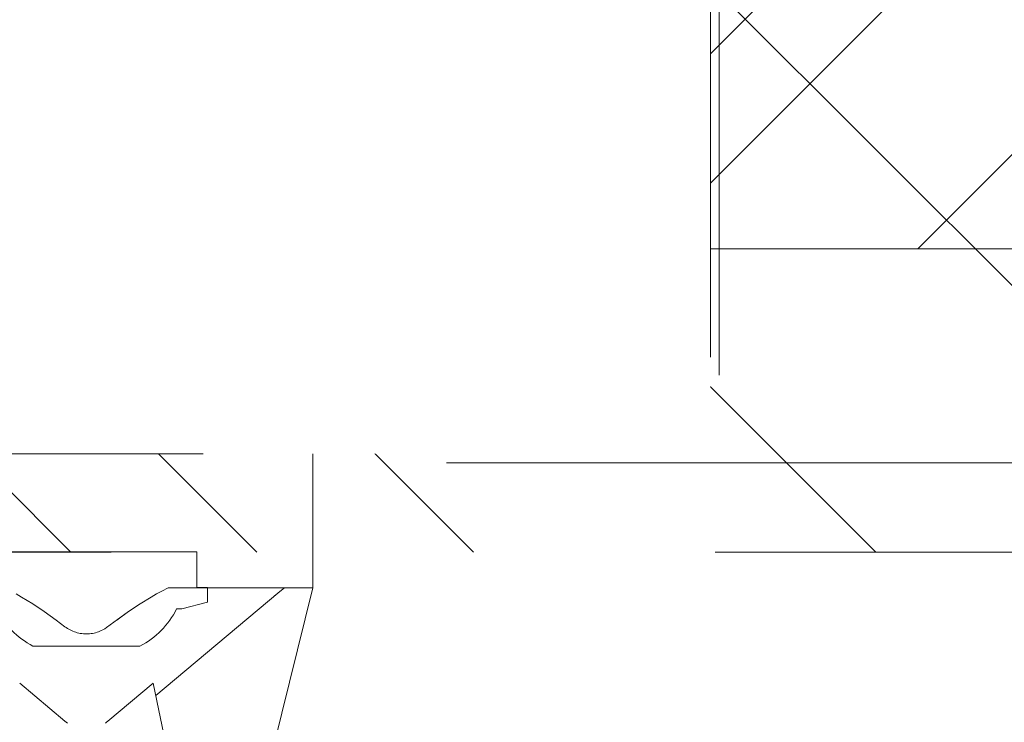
# Model space of a CAD drawing. Header units: inches. Extents: x -456 to -294, y -215 to 27.
# Tile 40 of 51: x -366.14 to -363.96, y 17.46 to 19.01. Entities that reach past the tile are written whole.
import ezdxf

# ---------------------------------------------------------------- set-up
doc = ezdxf.new("R2010")
doc.units = ezdxf.units.IN
doc.header["$LTSCALE"] = 32
doc.header["$MEASUREMENT"] = 0
doc.linetypes.add('Dash Style-1', pattern=[0.083328, 0.041656, -0.041672])
for name, color, linetype, lineweight in [('Black', 7, 'Continuous', 18), ('DashLine', 7, 'Dash Style-1', 13), ('DashLineFill', 7, 'Dash Style-1', 13), ('Drawing', 7, 'Continuous', 18), ('Metal-Black', 7, 'Continuous', 18), ('Metal-CoatHook', 7, 'Continuous', 18), ('Metal-DeskStructure', 7, 'Continuous', 13), ('None', 7, 'Continuous', 18), ('SolidLine', 7, 'Continuous', 15), ('Wood_1-H', 7, 'Continuous', 13)]:
    doc.layers.add(name, color=color, linetype=linetype, lineweight=lineweight)
doc.layers.add('Metal-Leg', color=7, linetype='Continuous', lineweight=18, true_color=0x4c4c4c)
pattern_1 = [(45, (0, 0), (-1.61301565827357, 1.935715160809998), []), (45, (-1.0608, 1.0608), (-0.4723460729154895, 0.4167612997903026), [])]

# ---------------------------------------------------------------- blocks, each defined once
blk = doc.blocks.new('TLLegSleeve (2D)')
at = {"layer": 'DashLineFill', "linetype": 'Continuous', "lineweight": 13}
h = blk.add_hatch(dxfattribs=at)
h.set_pattern_fill('Steel', color=253, style=0, pattern_type=2)
h.set_pattern_definition(pattern_1)
edge = h.paths.add_edge_path()
edge.add_line((1.08267716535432, 1.402343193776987), (1.08267716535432, 2.913385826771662))
edge.add_arc((-1.707523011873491e-13, 2.913385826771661), 1.08267716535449, 4.479377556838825e-14, 180)
edge.add_line((-1.082677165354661, 2.913385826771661), (-1.08267716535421, 1.402343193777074))
edge.add_arc((-1.332267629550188e-15, 2.886579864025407e-15), 1.771653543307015, 127.6698869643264, 412.330113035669)
edge.add_line((1.08267716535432, 1.402343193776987), (1.08267716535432, 1.402343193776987))
edge = h.paths.add_edge_path()
edge.add_arc((1.665334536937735e-15, 2.91338582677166), 0.7480314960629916, 180, 360)
edge.add_arc((1.665334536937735e-15, 2.91338582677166), 0.7480314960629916, 9.54166404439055e-15, 180)
edge.add_line((-0.7480314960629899, 2.91338582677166), (-0.7480314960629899, 2.91338582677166))
edge = h.paths.add_edge_path()
edge.add_arc((-1.723066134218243e-13, 5.70119602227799e-16), 1.437007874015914, 180, 360)
edge.add_arc((-1.723066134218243e-13, 9.149983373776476e-17), 1.437007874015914, 9.541664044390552e-15, 180)
edge.add_line((-1.437007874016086, 3.308097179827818e-16), (-1.437007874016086, 3.308097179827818e-16))
at = {"layer": 'DashLine', "color": 8, "flags": 128}
blk.add_lwpolyline([(1.653543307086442, 1.118599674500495e-14), (1.645581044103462, -0.1620755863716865), (1.621770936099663, -0.3225902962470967), (1.582342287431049, -0.4799982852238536), (1.527674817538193, -0.6327836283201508), (1.45829500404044, -0.7794749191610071), (1.374871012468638, -0.9186594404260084), (1.278206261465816, -1.048996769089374), (1.169231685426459, -1.169231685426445), (1.048996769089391, -1.278206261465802), (0.918659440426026, -1.374871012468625), (0.7794749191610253, -1.458295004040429), (0.6327836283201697, -1.527674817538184), (0.4799982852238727, -1.582342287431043), (0.3225902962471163, -1.621770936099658), (0.1620755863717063, -1.645581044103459), (8.723964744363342e-15, -1.653543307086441), (-0.162075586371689, -1.645581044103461), (-0.3225902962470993, -1.621770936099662), (-0.4799982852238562, -1.582342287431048), (-0.6327836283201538, -1.527674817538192), (-0.7794749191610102, -1.458295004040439), (-0.9186594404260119, -1.374871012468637), (-1.048996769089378, -1.278206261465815), (-1.169231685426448, -1.169231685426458), (-1.278206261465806, -1.048996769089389), (-1.374871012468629, -0.9186594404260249), (-1.458295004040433, -0.7794749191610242), (-1.527674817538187, -0.6327836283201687), (-1.582342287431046, -0.4799982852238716), (-1.621770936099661, -0.3225902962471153), (-1.645581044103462, -0.1620755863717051), (-1.653543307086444, -7.741682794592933e-15), (-1.645581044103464, 0.1620755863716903), (-1.621770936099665, 0.3225902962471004), (-1.582342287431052, 0.4799982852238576), (-1.527674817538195, 0.6327836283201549), (-1.458295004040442, 0.7794749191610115), (-1.37487101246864, 0.918659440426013), (-1.278206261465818, 1.048996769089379), (-1.169231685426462, 1.169231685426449), (-1.048996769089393, 1.278206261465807), (-0.9186594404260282, 1.37487101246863), (-0.7794749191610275, 1.458295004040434), (-0.6327836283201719, 1.527674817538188), (-0.479998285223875, 1.582342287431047), (-0.3225902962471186, 1.621770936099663), (-0.1620755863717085, 1.645581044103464), (-1.096189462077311e-14, 1.653543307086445), (0.1620755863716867, 1.645581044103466), (0.3225902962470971, 1.621770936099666), (0.479998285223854, 1.582342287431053), (0.6327836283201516, 1.527674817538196), (0.7794749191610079, 1.458295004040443), (0.9186594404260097, 1.374871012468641), (1.048996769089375, 1.278206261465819), (1.169231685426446, 1.169231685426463), (1.278206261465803, 1.048996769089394), (1.374871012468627, 0.9186594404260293), (1.458295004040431, 0.7794749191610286), (1.527674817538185, 0.6327836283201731), (1.582342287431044, 0.4799982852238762), (1.621770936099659, 0.3225902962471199), (1.64558104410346, 0.1620755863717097)], close=True, dxfattribs=at)
at = {"layer": 'DashLineFill', "flags": 128}
for points in [[(1.08267716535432, 1.402343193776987), (1.08267716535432, 2.913385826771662, 0.9999999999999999), (-1.082677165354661, 2.913385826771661), (-1.08267716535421, 1.402343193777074, 2.931618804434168), (1.08267716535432, 1.402343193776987)], [(-1.437007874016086, 3.308097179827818e-16, 0.9999999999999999), (1.437007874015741, 3.308097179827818e-16, 0.9999999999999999), (-1.437007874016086, 3.308097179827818e-16)]]:
    blk.add_lwpolyline(points, format="xyb", close=True, dxfattribs=at)
blk = doc.blocks.new('Group-41')
at = {"layer": 'SolidLine', "flags": 128}
blk.add_lwpolyline([(52.3228346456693, -5.31496062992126, -0.414213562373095), (54.01574803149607, -3.622047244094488, -0.414213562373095), (55.70866141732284, -5.31496062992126, -0.414213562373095), (54.01574803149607, -7.007874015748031, -0.414213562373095)], format="xyb", close=True, dxfattribs=at)
at = {"layer": 'Wood_1-H', "color": 7}
blk.add_blockref('TLLegSleeve (2D)', (54.01574803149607, -5.31496062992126), dxfattribs=at)
blk = doc.blocks.new('Group-42')
at = {"layer": 'None'}
blk.add_blockref('Group-41', (0, 0), dxfattribs=at)
blk = doc.blocks.new('SL Lowboy Top (2D)')
at = {"layer": 'None'}
blk.add_blockref('Group-42', (0, 0), dxfattribs=at)
at = {"layer": 'Drawing', "color": 0, "flags": 1}
for tag in ['Tag', 'Catalog', 'Option1', 'Option2', 'Option3', 'Option4', 'Option5', 'Option6', 'Option7', 'Option8', 'Option9', 'Option10', 'Option11', 'Option12', 'Custom', 'FinishGroup', 'Discount', 'Item2', 'Item3', 'Item6', 'Item9', 'Item10', 'Item12', 'Item13', 'Item16', 'Item19', 'Item20', 'Item21', 'Item22', 'Item23', 'Item24', 'Item25', 'Item8', 'Item18', 'Item1', 'Item4', 'Item5', 'Item7', 'Item11', 'Item14', 'Item15', 'Item17']:
    blk.add_attdef(tag, (-60.54441260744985, 16.43810342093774), '', height=0.007086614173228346, dxfattribs=at)
blk = doc.blocks.new('Dean-PPUG-BK (2D)')
at = {"layer": 'Black'}
for p, q in [((-0.5000000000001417, 2.979330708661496), (0.4999999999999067, 2.979330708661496)), ((0.4999999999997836, 2.979330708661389), (0.4999999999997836, 2.479330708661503)), ((0.180692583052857, 2.479330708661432), (0.1666514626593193, 2.472049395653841)), ((0.4999999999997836, 2.479330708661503), (0.1806925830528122, 2.479330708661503)), ((0.3297441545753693, 1.788904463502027), (0.4999999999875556, 2.47933070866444)), ((0.4377051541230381, 2.479330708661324), (0.4309880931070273, 2.47421522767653)), ((-0.155039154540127, 2.465649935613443), (-0.1431416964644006, 2.458767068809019)), ((-0.1431416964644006, 2.458767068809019), (-0.1309809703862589, 2.451413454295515)), ((0.1185793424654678, 2.44360261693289), (0.1431416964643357, 2.458767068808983)), ((0.1550391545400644, 2.465649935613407), (0.1431416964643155, 2.458767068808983)), ((0.4227232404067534, 2.467672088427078), (0.1530149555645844, 2.241556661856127)), ((0.1666514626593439, 2.472049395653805), (0.1550391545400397, 2.465649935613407)), ((0.4143199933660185, 2.460753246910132), (0.4227232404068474, 2.467672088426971)), ((0.4227232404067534, 2.467672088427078), (0.4309880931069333, 2.474215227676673)), ((-0.1185793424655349, 2.443602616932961), (-0.1309809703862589, 2.451413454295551)), ((-0.1185793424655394, 2.443602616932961), (-0.09314501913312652, 2.426667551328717)), ((0.1185793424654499, 2.443602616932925), (0.09314501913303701, 2.426667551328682)), ((-0.0670257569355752, 2.408086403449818), (-0.09314501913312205, 2.426667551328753)), ((0.09314501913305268, 2.426667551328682), (0.04468607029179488, 2.391399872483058)), ((0.06702575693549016, 2.408086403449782), (0.09314501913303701, 2.426667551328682)), ((-0.04744377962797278, 2.393413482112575), (-0.06702575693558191, 2.408086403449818)), ((-0.04744377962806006, 2.393413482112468), (-0.04468681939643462, 2.391400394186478)), ((-0.04185580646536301, 2.38952081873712), (-0.04468681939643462, 2.391400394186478)), ((-0.04041362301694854, 2.388631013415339), (-0.04185580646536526, 2.38952081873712)), ((-0.04041362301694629, 2.388631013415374), (-0.03595685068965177, 2.386146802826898)), ((-0.03595685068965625, 2.386146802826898), (-0.03291044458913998, 2.384662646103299)), ((-0.03291044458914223, 2.384662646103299), (-0.02979074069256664, 2.383308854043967)), ((-0.02979074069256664, 2.383308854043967), (-0.0266239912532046, 2.382096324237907)), ((-0.0266239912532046, 2.382096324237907), (-0.02340328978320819, 2.381021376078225)), ((-0.02340328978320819, 2.381021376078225), (-0.02013613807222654, 2.380086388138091)), ((-0.02013613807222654, 2.380086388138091), (-0.0168419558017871, 2.379295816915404)), ((-0.0168419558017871, 2.379295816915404), (-0.01350430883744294, 2.378645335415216)), ((-0.01350430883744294, 2.378645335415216), (-0.0101554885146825, 2.378140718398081)), ((-0.0101554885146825, 2.378140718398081), (-0.006788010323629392, 2.377779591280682)), ((-0.006788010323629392, 2.377779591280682), (-0.003393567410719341, 2.377561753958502)), ((-0.003393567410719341, 2.377561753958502), (5.062902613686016e-06, 2.377489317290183)), ((5.062902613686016e-06, 2.377489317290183), (0.003393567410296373, 2.377561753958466)), ((0.003393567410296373, 2.377561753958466), (0.006786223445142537, 2.377779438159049)), ((0.006786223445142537, 2.377779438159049), (0.01015548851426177, 2.378140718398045)), ((0.01015548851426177, 2.378140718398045), (0.01350430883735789, 2.378645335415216)), ((0.01350430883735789, 2.378645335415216), (0.01684195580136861, 2.379295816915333)), ((0.01684195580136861, 2.379295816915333), (0.02013439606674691, 2.380085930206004)), ((0.02013439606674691, 2.380085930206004), (0.02340328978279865, 2.381021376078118)), ((0.02340328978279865, 2.381021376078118), (0.02663126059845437, 2.382098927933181)), ((0.02663126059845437, 2.382098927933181), (0.03290962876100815, 2.384662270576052)), ((0.03290962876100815, 2.384662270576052), (0.03595685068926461, 2.386146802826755)), ((0.04041362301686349, 2.388631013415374), (0.03595685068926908, 2.386146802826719)), ((0.04041362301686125, 2.388631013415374), (0.04468607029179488, 2.391399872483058)), ((-0.04744377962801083, 2.184624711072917), (-0.1473686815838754, 2.268447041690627)), ((0.1473686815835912, 2.268447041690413), (0.04744377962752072, 2.184624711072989)), ((0.2812499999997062, 1.630837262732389), (0.1473686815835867, 2.268447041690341)), ((-0.04469131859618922, 2.182417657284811), (-0.04744377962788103, 2.184624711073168)), ((-0.0446913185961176, 2.182417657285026), (-0.04185580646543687, 2.180344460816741)), ((0.04469131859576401, 2.182417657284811), (0.04185580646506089, 2.180344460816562)), ((0.04469131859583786, 2.182417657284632), (0.04744377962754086, 2.184624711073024))]:
    blk.add_line(p, q, dxfattribs=at)
at = {"layer": 'Metal-CoatHook'}
for p, q in [((-0.07812500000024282, 3.729330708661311), (-0.07812500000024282, 2.979330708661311)), ((0.0781249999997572, 3.729330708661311), (-0.07812500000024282, 3.729330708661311)), ((0.0781249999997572, 3.729330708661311), (0.0781249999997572, 2.979330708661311)), ((0.2187499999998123, 3.666830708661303), (0.2187499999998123, 2.979330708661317)), ((0.2812499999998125, 3.666830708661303), (0.2187499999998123, 3.666830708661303)), ((0.2812499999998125, 3.666830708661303), (0.2812499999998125, 2.979330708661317))]:
    blk.add_line(p, q, dxfattribs=at)
blk = doc.blocks.new('Group-49')
at = {"layer": 'SolidLine', "color": 7}
blk.add_blockref('Dean-PPUG-BK (2D)', (0, -4.881889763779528), dxfattribs=at)
blk = doc.blocks.new('1BRPT0-T_Foot (2D)')
at = {"layer": 'DashLineFill', "linetype": 'Continuous', "lineweight": 13}
h = blk.add_hatch(dxfattribs=at)
h.set_pattern_fill('Steel', color=253, style=0, pattern_type=2)
h.set_pattern_definition(pattern_1)
edge = h.paths.add_edge_path()
edge.add_arc((-11.50787401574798, -1.153543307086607), 0.5, 180, 270)
edge.add_line((-11.50787401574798, -1.653543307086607), (11.50787401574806, -1.653543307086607))
edge.add_arc((11.50787401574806, -1.153543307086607), 0.5000000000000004, 270.0000000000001, 359.9999999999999)
edge.add_line((12.00787401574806, -1.153543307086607), (12.00787401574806, 1.153543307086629))
edge.add_arc((11.50787401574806, 1.153543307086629), 0.5, 0, 90)
edge.add_line((11.50787401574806, 1.653543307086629), (-11.50787401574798, 1.653543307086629))
edge.add_arc((-11.50787401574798, 1.153543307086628), 0.5000000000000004, 90.00000000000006, 179.9999999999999)
edge.add_line((-12.00787401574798, 1.153543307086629), (-12.00787401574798, -1.153543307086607))
at = {"layer": 'DashLineFill', "flags": 128}
blk.add_lwpolyline([(-12.00787401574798, -1.153543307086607, 0.414213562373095), (-11.50787401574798, -1.653543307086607), (11.50787401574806, -1.653543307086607, 0.4142135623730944), (12.00787401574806, -1.153543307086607), (12.00787401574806, 1.153543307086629, 0.414213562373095), (11.50787401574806, 1.653543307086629), (-11.50787401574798, 1.653543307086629, 0.4142135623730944), (-12.00787401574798, 1.153543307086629)], format="xyb", close=True, dxfattribs=at)
blk = doc.blocks.new('TL14_lower_leg (2D)')
at = {"layer": 'DashLine', "flags": 128}
blk.add_lwpolyline([(-1.777195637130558e-14, 1.377952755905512), (0.1350629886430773, 1.371317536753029), (0.2688252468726, 1.351475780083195), (0.3999985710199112, 1.318618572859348), (0.5273196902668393, 1.27306234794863), (0.649562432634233, 1.215245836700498), (0.7655495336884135, 1.14572584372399), (0.8741639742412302, 1.065171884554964), (0.9743597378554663, 0.9743597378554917), (1.065171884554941, 0.8741639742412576), (1.14572584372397, 0.7655495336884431), (1.215245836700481, 0.6495624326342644), (1.273062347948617, 0.5273196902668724), (1.318618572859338, 0.3999985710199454), (1.351475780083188, 0.2688252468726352), (1.371317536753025, 0.1350629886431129), (1.377952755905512, 1.783045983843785e-14), (1.371317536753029, -0.1350629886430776), (1.351475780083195, -0.2688252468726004), (1.318618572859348, -0.3999985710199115), (1.27306234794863, -0.5273196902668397), (1.215245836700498, -0.6495624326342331), (1.145725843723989, -0.7655495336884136), (1.065171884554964, -0.8741639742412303), (0.9743597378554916, -0.9743597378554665), (0.8741639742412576, -1.065171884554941), (0.7655495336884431, -1.14572584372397), (0.6495624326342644, -1.215245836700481), (0.5273196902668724, -1.273062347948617), (0.3999985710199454, -1.318618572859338), (0.2688252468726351, -1.351475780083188), (0.135062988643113, -1.371317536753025), (1.777195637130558e-14, -1.377952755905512), (-0.1350629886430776, -1.371317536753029), (-0.2688252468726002, -1.351475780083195), (-0.3999985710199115, -1.318618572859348), (-0.5273196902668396, -1.27306234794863), (-0.6495624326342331, -1.215245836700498), (-0.7655495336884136, -1.14572584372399), (-0.8741639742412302, -1.065171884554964), (-0.9743597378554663, -0.9743597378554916), (-1.065171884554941, -0.8741639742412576), (-1.14572584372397, -0.7655495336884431), (-1.215245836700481, -0.6495624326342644), (-1.273062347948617, -0.5273196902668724), (-1.318618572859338, -0.3999985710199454), (-1.351475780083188, -0.2688252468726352), (-1.371317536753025, -0.1350629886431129), (-1.377952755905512, -1.783045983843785e-14), (-1.371317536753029, 0.1350629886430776), (-1.351475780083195, 0.2688252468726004), (-1.318618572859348, 0.3999985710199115), (-1.27306234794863, 0.5273196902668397), (-1.215245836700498, 0.6495624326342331), (-1.145725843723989, 0.7655495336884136), (-1.065171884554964, 0.8741639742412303), (-0.9743597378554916, 0.9743597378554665), (-0.8741639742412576, 1.065171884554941), (-0.7655495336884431, 1.14572584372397), (-0.6495624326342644, 1.215245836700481), (-0.5273196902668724, 1.273062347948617), (-0.3999985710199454, 1.318618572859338), (-0.2688252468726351, 1.351475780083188), (-0.135062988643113, 1.371317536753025)], close=True, dxfattribs=at)
blk = doc.blocks.new('1BRPT9-Bracket (2D)')
at = {"layer": 'DashLineFill', "linetype": 'Continuous', "lineweight": 13}
h = blk.add_hatch(dxfattribs=at)
h.set_pattern_fill('Steel', color=253, style=0, pattern_type=2)
h.set_pattern_definition(pattern_1)
edge = h.paths.add_edge_path()
edge.add_arc((1.677931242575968, -8.488188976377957), 0.2519685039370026, 269.999999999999, 360.0000000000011)
edge.add_line((1.929899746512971, -8.488188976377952), (1.929899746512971, -7.480314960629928))
edge.add_line((1.929899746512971, -7.480314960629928), (2.323600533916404, -7.480314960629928))
edge.add_line((2.323600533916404, -7.480314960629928), (2.323600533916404, 7.461135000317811))
edge.add_line((2.323600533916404, 7.461135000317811), (1.929899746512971, 7.480314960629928))
edge.add_line((1.929899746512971, 7.480314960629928), (1.929899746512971, 8.488188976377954))
edge.add_arc((1.677931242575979, 8.488188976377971), 0.2519685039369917, 359.999999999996, 450.0000000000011)
edge.add_line((1.677931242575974, 8.740157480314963), (-2.32206875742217, 8.740157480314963))
edge.add_line((-2.32206875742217, 8.740157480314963), (-2.32206875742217, -8.74015748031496))
edge.add_line((-2.32206875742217, -8.74015748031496), (1.677931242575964, -8.74015748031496))
h = blk.add_hatch(dxfattribs=at)
h.set_pattern_fill('Steel', color=253, style=0, pattern_type=2)
h.set_pattern_definition(pattern_1)
h.paths.add_polyline_path([(1.339348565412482, 0.6003937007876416), (1.348031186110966, 0.599967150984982), (1.35663018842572, 0.5986916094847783), (1.365062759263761, 0.5965793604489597), (1.373247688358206, 0.5936507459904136), (1.381106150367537, 0.5899339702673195), (1.388562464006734, 0.5854648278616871), (1.395544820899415, 0.5802863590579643), (1.401985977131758, 0.5744484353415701), (1.407823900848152, 0.5680072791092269), (1.413002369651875, 0.5610249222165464), (1.417471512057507, 0.5535686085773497), (1.421188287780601, 0.5457101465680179), (1.424116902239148, 0.5375252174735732), (1.426229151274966, 0.5290926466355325), (1.42750469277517, 0.520493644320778), (1.427931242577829, 0.511811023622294), (1.42750469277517, 0.50312840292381), (1.426229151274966, 0.4945294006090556), (1.424116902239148, 0.4860968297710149), (1.421188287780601, 0.4779119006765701), (1.417471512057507, 0.4700534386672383), (1.413002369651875, 0.4625971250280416), (1.407823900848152, 0.4556147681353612), (1.401985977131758, 0.449173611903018), (1.395544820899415, 0.4433356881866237), (1.388562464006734, 0.4381572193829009), (1.381106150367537, 0.4336880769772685), (1.373247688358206, 0.4299713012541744), (1.365062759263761, 0.4270426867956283), (1.35663018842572, 0.4249304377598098), (1.348031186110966, 0.4236548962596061), (1.339348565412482, 0.4232283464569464), (1.330665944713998, 0.4236548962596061), (1.322066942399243, 0.4249304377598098), (1.313634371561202, 0.4270426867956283), (1.305449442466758, 0.4299713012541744), (1.297590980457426, 0.4336880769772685), (1.290134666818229, 0.4381572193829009), (1.283152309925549, 0.4433356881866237), (1.276711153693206, 0.449173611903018), (1.270873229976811, 0.4556147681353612), (1.265694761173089, 0.4625971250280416), (1.261225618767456, 0.4700534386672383), (1.257508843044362, 0.4779119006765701), (1.254580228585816, 0.4860968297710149), (1.252467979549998, 0.4945294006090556), (1.251192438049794, 0.50312840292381), (1.250765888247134, 0.511811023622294), (1.251192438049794, 0.520493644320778), (1.252467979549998, 0.5290926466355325), (1.254580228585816, 0.5375252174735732), (1.257508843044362, 0.5457101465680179), (1.261225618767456, 0.5535686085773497), (1.265694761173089, 0.5610249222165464), (1.270873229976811, 0.5680072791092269), (1.276711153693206, 0.5744484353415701), (1.283152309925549, 0.5802863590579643), (1.290134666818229, 0.5854648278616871), (1.297590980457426, 0.5899339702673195), (1.305449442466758, 0.5936507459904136), (1.313634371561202, 0.5965793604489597), (1.322066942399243, 0.5986916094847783), (1.330665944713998, 0.599967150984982)])
at = {"layer": 'DashLineFill'}
blk.add_line((2.126750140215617, 7.461135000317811), (2.126750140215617, -7.480314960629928), dxfattribs=at)
at = {"layer": 'DashLineFill', "flags": 128}
blk.add_lwpolyline([(1.677931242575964, -8.74015748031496, 0.4142135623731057), (1.929899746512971, -8.488188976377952), (1.929899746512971, -7.480314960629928), (2.323600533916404, -7.480314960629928), (2.323600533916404, 7.461135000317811), (1.929899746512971, 7.480314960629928), (1.929899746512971, 8.488188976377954, 0.4142135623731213), (1.677931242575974, 8.740157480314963), (-2.32206875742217, 8.740157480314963), (-2.32206875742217, -8.74015748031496)], format="xyb", close=True, dxfattribs=at)
blk.add_lwpolyline([(1.339348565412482, 0.6003937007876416), (1.348031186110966, 0.599967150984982), (1.35663018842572, 0.5986916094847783), (1.365062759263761, 0.5965793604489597), (1.373247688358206, 0.5936507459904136), (1.381106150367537, 0.5899339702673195), (1.388562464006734, 0.5854648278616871), (1.395544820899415, 0.5802863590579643), (1.401985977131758, 0.5744484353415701), (1.407823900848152, 0.5680072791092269), (1.413002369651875, 0.5610249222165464), (1.417471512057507, 0.5535686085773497), (1.421188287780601, 0.5457101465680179), (1.424116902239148, 0.5375252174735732), (1.426229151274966, 0.5290926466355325), (1.42750469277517, 0.520493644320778), (1.427931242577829, 0.511811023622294), (1.42750469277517, 0.50312840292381), (1.426229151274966, 0.4945294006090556), (1.424116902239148, 0.4860968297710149), (1.421188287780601, 0.4779119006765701), (1.417471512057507, 0.4700534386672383), (1.413002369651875, 0.4625971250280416), (1.407823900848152, 0.4556147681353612), (1.401985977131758, 0.449173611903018), (1.395544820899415, 0.4433356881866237), (1.388562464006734, 0.4381572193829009), (1.381106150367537, 0.4336880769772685), (1.373247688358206, 0.4299713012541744), (1.365062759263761, 0.4270426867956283), (1.35663018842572, 0.4249304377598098), (1.348031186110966, 0.4236548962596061), (1.339348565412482, 0.4232283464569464), (1.330665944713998, 0.4236548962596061), (1.322066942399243, 0.4249304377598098), (1.313634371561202, 0.4270426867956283), (1.305449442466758, 0.4299713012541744), (1.297590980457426, 0.4336880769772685), (1.290134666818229, 0.4381572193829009), (1.283152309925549, 0.4433356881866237), (1.276711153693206, 0.449173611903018), (1.270873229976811, 0.4556147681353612), (1.265694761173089, 0.4625971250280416), (1.261225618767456, 0.4700534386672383), (1.257508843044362, 0.4779119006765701), (1.254580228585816, 0.4860968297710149), (1.252467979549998, 0.4945294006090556), (1.251192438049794, 0.50312840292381), (1.250765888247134, 0.511811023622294), (1.251192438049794, 0.520493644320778), (1.252467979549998, 0.5290926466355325), (1.254580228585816, 0.5375252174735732), (1.257508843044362, 0.5457101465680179), (1.261225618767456, 0.5535686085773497), (1.265694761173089, 0.5610249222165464), (1.270873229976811, 0.5680072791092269), (1.276711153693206, 0.5744484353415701), (1.283152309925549, 0.5802863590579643), (1.290134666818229, 0.5854648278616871), (1.297590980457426, 0.5899339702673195), (1.305449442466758, 0.5936507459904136), (1.313634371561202, 0.5965793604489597), (1.322066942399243, 0.5986916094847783), (1.330665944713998, 0.599967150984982)], close=True, dxfattribs=at)
blk = doc.blocks.new('Group-78')
at = {"layer": 'DashLineFill', "linetype": 'Continuous', "lineweight": 13}
h = blk.add_hatch(dxfattribs=at)
h.set_pattern_fill('Steel', color=253, style=0, pattern_type=2)
h.set_pattern_definition(pattern_1)
h.paths.add_polyline_path([(-2.066929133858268, 1.397637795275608), (2.066929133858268, 1.397637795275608), (2.066929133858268, 0.1377952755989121), (2.106299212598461, 0.1377952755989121), (2.106299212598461, -0.1377952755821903), (2.066929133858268, -0.1377952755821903), (2.066929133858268, -5.275590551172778), (2.106299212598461, -5.275590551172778), (2.106299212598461, -5.55118110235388), (2.066929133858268, -5.55118110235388), (2.066929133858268, -5.82677165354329), (-2.066929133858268, -5.82677165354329), (-2.066929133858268, -5.55118110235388), (-2.106299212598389, -5.55118110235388), (-2.106299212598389, -5.275590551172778), (-2.066929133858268, -5.275590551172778), (-2.066929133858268, -0.1377952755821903), (-2.106299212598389, -0.1377952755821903), (-2.106299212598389, 0.1377952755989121), (-2.066929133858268, 0.1377952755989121)])
at = {"layer": 'DashLineFill', "flags": 128}
blk.add_lwpolyline([(-2.066929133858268, 1.397637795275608), (2.066929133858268, 1.397637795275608), (2.066929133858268, 0.1377952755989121), (2.106299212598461, 0.1377952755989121), (2.106299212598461, -0.1377952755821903), (2.066929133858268, -0.1377952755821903), (2.066929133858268, -5.275590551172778), (2.106299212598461, -5.275590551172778), (2.106299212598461, -5.55118110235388), (2.066929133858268, -5.55118110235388), (2.066929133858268, -5.82677165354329), (-2.066929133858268, -5.82677165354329), (-2.066929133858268, -5.55118110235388), (-2.106299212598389, -5.55118110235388), (-2.106299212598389, -5.275590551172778), (-2.066929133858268, -5.275590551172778), (-2.066929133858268, -0.1377952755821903), (-2.106299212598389, -0.1377952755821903), (-2.106299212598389, 0.1377952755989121), (-2.066929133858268, 0.1377952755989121)], close=True, dxfattribs=at)
blk = doc.blocks.new('TL14_upper_leg (2D)')
at = {"layer": 'DashLine', "flags": 128}
blk.add_lwpolyline([(0, 1.22047244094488), (0.1196272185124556, 1.214595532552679), (0.2381023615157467, 1.197021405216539), (0.3542844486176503, 1.167919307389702), (0.4670545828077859, 1.127569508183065), (0.5753267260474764, 1.076360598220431), (0.6780581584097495, 1.01478574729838), (0.7742595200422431, 0.9434379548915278), (0.8630043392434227, 0.8630043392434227), (0.9434379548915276, 0.7742595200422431), (1.01478574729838, 0.6780581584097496), (1.076360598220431, 0.5753267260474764), (1.127569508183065, 0.467054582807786), (1.167919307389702, 0.3542844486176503), (1.197021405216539, 0.2381023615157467), (1.214595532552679, 0.1196272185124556), (1.22047244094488, 7.47323834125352e-17), (1.214595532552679, -0.1196272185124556), (1.197021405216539, -0.2381023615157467), (1.167919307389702, -0.3542844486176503), (1.127569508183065, -0.467054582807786), (1.076360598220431, -0.5753267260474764), (1.01478574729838, -0.6780581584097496), (0.9434379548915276, -0.7742595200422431), (0.8630043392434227, -0.8630043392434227), (0.7742595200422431, -0.9434379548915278), (0.6780581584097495, -1.01478574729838), (0.5753267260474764, -1.076360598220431), (0.4670545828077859, -1.127569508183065), (0.3542844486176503, -1.167919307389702), (0.2381023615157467, -1.197021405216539), (0.1196272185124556, -1.214595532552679), (0, -1.22047244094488), (-0.1196272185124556, -1.214595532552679), (-0.2381023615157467, -1.197021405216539), (-0.3542844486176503, -1.167919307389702), (-0.4670545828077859, -1.127569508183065), (-0.5753267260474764, -1.076360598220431), (-0.6780581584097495, -1.01478574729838), (-0.7742595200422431, -0.9434379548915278), (-0.8630043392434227, -0.8630043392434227), (-0.9434379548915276, -0.7742595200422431), (-1.01478574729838, -0.6780581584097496), (-1.076360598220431, -0.5753267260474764), (-1.127569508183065, -0.467054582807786), (-1.167919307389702, -0.3542844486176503), (-1.197021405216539, -0.2381023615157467), (-1.214595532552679, -0.1196272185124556), (-1.22047244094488, 7.47323834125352e-17), (-1.214595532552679, 0.1196272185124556), (-1.197021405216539, 0.2381023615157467), (-1.167919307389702, 0.3542844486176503), (-1.127569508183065, 0.467054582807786), (-1.076360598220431, 0.5753267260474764), (-1.01478574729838, 0.6780581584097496), (-0.9434379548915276, 0.7742595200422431), (-0.8630043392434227, 0.8630043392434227), (-0.7742595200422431, 0.9434379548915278), (-0.6780581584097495, 1.01478574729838), (-0.5753267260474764, 1.076360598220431), (-0.4670545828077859, 1.127569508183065), (-0.3542844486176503, 1.167919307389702), (-0.2381023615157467, 1.197021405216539), (-0.1196272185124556, 1.214595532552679)], close=True, dxfattribs=at)
at = {"layer": 'SolidLine', "flags": 128}
blk.add_lwpolyline([(2.322834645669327, 0.2436987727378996), (2.401574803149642, 0.2436987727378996), (2.401574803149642, 0.2677219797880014), (2.434055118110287, 0.2677219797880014), (2.4493110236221, 0.2107861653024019), (2.4493110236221, 0.1992105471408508, -0.1579749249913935), (2.531479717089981, 0.1180761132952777), (2.531479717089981, -0.1180652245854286, -0.1560270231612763), (2.4493110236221, -0.1991401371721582), (2.4493110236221, -0.2107752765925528), (2.434055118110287, -0.2677110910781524), (2.401574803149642, -0.2677110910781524), (2.401574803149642, -0.2436878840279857), (2.322834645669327, -0.2436878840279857)], format="xyb", close=True, dxfattribs=at)
at = {"layer": 'DashLine', "color": 7}
blk.add_blockref('Group-78', (0, 0), dxfattribs=at)
blk = doc.blocks.new('SlateLegLocator-C')
at = {"color": 255, "linetype": 'Dash Style-1', "lineweight": 5}
blk.add_wipeout([(-2.106299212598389, 1.3779527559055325), (2.10629921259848, 1.3779527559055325), (2.10629921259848, -5.807086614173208), (-2.106299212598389, -5.807086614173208)], dxfattribs=at).dxf.layer = 'Black'
at = {"layer": 'Black', "linetype": 'Dash Style-1', "lineweight": 5, "flags": 128}
blk.add_lwpolyline([(-2.106299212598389, 1.377952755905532), (2.106299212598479, 1.377952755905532), (2.106299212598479, -5.807086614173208), (-2.106299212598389, -5.807086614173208)], close=True, dxfattribs=at)
blk = doc.blocks.new('StructEnd-C (2D)')
at = {"layer": 'Metal-Black', "color": 7}
blk.add_blockref('1BRPT9-Bracket (2D)', (0, 0), dxfattribs=at)
at = {"layer": 'Metal-Leg', "color": 7}
blk.add_blockref('TL14_upper_leg (2D)', (0, 0), dxfattribs=at)
at = {"layer": 'Metal-DeskStructure', "color": 7}
blk.add_blockref('SlateLegLocator-C', (0, 0), dxfattribs=at)
blk = doc.blocks.new('Group-84')
at = {"layer": 'None'}
blk.add_blockref('Group-49', (0, 0), dxfattribs=at)
at = {"layer": 'SolidLine', "color": 7}
for name in ['1BRPT0-T_Foot (2D)', 'TL14_lower_leg (2D)']:
    blk.add_blockref(name, (0, 0), dxfattribs=at)
at = {"layer": 'SolidLine', "color": 7, "rotation": 270}
blk.add_blockref('StructEnd-C (2D)', (0, 0), dxfattribs=at)
blk = doc.blocks.new('SL Floating Runoff Desk (2D)')
at = {"layer": 'None'}
blk.add_blockref('Group-84', (0, 0), dxfattribs=at)
at = {"layer": 'Drawing', "color": 0, "flags": 1}
for tag in ['Tag', 'Catalog', 'Option1', 'Option2', 'Option3', 'Option4', 'Option5', 'Option6', 'Option7', 'Option8', 'Option9', 'Option10', 'Option11', 'Option12', 'Custom', 'FinishGroup', 'Discount', 'Item2', 'Item3', 'Item6', 'Item9', 'Item10', 'Item12', 'Item13', 'Item16', 'Item19', 'Item20', 'Item21', 'Item22', 'Item23', 'Item24', 'Item25', 'Item8', 'Item18', 'Item1', 'Item4', 'Item5', 'Item7', 'Item11', 'Item14', 'Item15', 'Item17']:
    blk.add_attdef(tag, (-24.52079056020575, -41.55332964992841), '', height=0.007086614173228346, dxfattribs=at)

msp = doc.modelspace()

# ---------------------------------------------------------------- block references
at = {"layer": 'Drawing'}
msp.add_blockref('SL Lowboy Top (2D)', (-420.003736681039, 25.4763779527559), dxfattribs=at)

# ---------------------------------------------------------------- next in the draw order: block references
msp.add_blockref('SL Floating Runoff Desk (2D)', (-365.987988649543, 20.16141732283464), dxfattribs=at)

doc.saveas('drawing.dxf')
